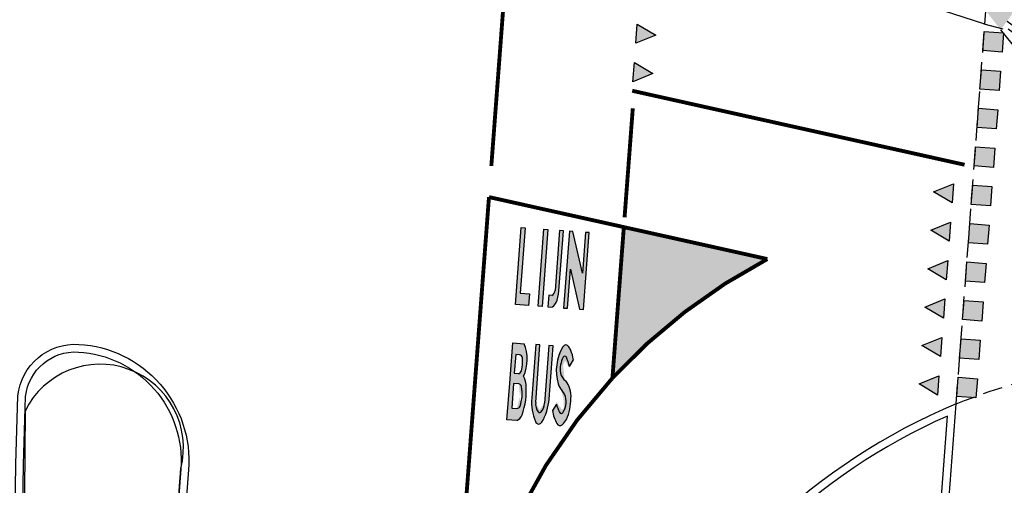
# Model space of a CAD drawing. Header units: metres. Extents: x 140889 to 142041, y 457117 to 459235.
# Tile 11 of 38: x 141217 to 141243, y 457339 to 457351. Entities that reach past the tile are written whole.
import ezdxf

# ---------------------------------------------------------------- set-up
doc = ezdxf.new("R2010")
doc.units = ezdxf.units.M
doc.linetypes.add('DASHED', pattern=[19.049999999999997, 12.7, -6.35])
doc.linetypes.add('VW-1-1_STREEP', pattern=[2, 1, -1])
doc.layers.get('0').update_dxf_attribs({"color": 251, "linetype": 'CONTINUOUS'})
for name, color, linetype in [('0.1 Sweco_Wegmeubilair', 5, 'CONTINUOUS'), ('GM-markering', 251, 'CONTINUOUS'), ('GM-markering blok 0.5', 251, 'CONTINUOUS'), ('GM-markering haaietand 0.5', 251, 'CONTINUOUS'), ('GM-markering streep 0.1', 251, 'CONTINUOUS'), ('GM-markering streep 1.0-1.0', 251, 'VW-1-1_STREEP'), ('GM-Ontwerp', 251, 'CONTINUOUS'), ('kant klinkerverharding', 251, 'CONTINUOUS')]:
    doc.layers.add(name, color=color, linetype=linetype)

# ---------------------------------------------------------------- blocks, each defined once
blk = doc.blocks.new('20LNTS')
for p, q in [((3.20938399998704, 0.8000000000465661), (5.141234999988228, 1.317639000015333)), ((0.4093839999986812, 0), (0, 0)), ((0.4093839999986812, 0.6999999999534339), (0.4093839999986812, -0.6999999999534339)), ((0.4093839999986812, 0), (0.4093839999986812, 0.3917809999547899)), ((3.20938399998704, 0), (5.20938399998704, 0)), ((3.609383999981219, 0.4000000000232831), (4.409383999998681, 0.4000000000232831)), ((3.609383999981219, -0.4000000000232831), (4.409383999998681, -0.4000000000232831)), ((3.20938399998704, -0.8000000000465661), (5.141234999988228, -1.317638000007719))]:
    blk.add_line(p, q)
blk.add_solid([(0.4093839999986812, 0), (3.20938399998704, 0.8000000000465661), (3.20938399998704, -0.8000000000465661)])

msp = doc.modelspace()

# ---------------------------------------------------------------- hatches: boundary and pattern name
at = {"layer": 'GM-markering'}
for points in [[(141230.4859901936, 457343.911479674), (141230.2487429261, 457343.9291216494), (141230.3748087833, 457345.6244408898), (141230.2750841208, 457345.6318565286), (141230.1267713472, 457343.6373633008), (141230.4637432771, 457343.6123056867)], [(141230.7165500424, 457343.5935066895), (141230.8162747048, 457343.5860910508), (141230.9646035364, 457345.5805830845), (141230.8648788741, 457345.5879987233)], [(141231.6185619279, 457345.5319539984), (141231.5239251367, 457345.5389912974), (141231.3736834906, 457343.5446415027), (141231.4734063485, 457343.5372017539), (141231.5496717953, 457344.5495707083), (141231.8385291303, 457344.5500001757)], [(141232.0402106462, 457345.5005997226), (141231.9404859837, 457345.5080153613), (141231.8615912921, 457344.4470485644), (141231.8385291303, 457344.5500001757), (141231.5496717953, 457344.5495707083), (141231.7915859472, 457343.5135658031), (141231.8918978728, 457343.5061064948)]]:
    msp.add_hatch(color=256, dxfattribs=at).paths.add_polyline_path(points)
h = msp.add_hatch(color=256, dxfattribs=at)
edge = h.paths.add_edge_path()
edge.add_line((141230.9691807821, 457343.5747079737), (141231.0465889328, 457343.5690619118))
edge.add_ellipse((141231.0787207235, 457344.0025260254), major_axis=(0.03223233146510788, 0.4334567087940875), ratio=0.4049202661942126, start_angle=180.0328191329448, end_angle=269.9945080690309)
edge.add_line((141231.2542330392, 457343.9894329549), (141231.3703699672, 457345.5504098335))
edge.add_line((141231.3703699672, 457345.5504098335), (141231.2706453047, 457345.5578254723))
edge.add_line((141231.2706453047, 457345.5578254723), (141231.1545084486, 457343.9968495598))
edge.add_ellipse((141230.6500158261, 457344.0343691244), major_axis=(-0.504492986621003, 0.03751466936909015), ratio=0.5000000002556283, start_angle=147.8450872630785, end_angle=179.9988880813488, ccw=False)
edge.add_line((141231.0671429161, 457343.8683605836), (141230.9897347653, 457343.8740066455))
edge.add_line((141230.9897347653, 457343.8740066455), (141230.9691807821, 457343.5747079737))
h = msp.add_hatch(color=256, dxfattribs=at)
h.dxf.hatch_style = 1
edge = h.paths.add_edge_path()
edge.add_line((141232.6430137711, 457341.7275925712), (141232.9387945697, 457345.6437860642))
edge.add_line((141232.9387945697, 457345.6437860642), (141236.6645188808, 457344.8149728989))
edge.add_arc((141243.6567273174, 457331.5443654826), 15.0000000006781, 117.784494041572, 137.2436749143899)
h = msp.add_hatch(color=256, dxfattribs=at)
edge = h.paths.add_edge_path()
edge.add_ellipse((141230.0020198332, 457341.483390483), major_axis=(0.03707819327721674, 0.4986233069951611), ratio=0.800000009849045, start_angle=-78.34100086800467, end_angle=-51.16450374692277)
edge.add_ellipse((141229.7302829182, 457342.1877741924), major_axis=(0.06488683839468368, 0.8725907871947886), ratio=0.8000000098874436, start_angle=245.075187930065, end_angle=302.8783495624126)
edge.add_line((141230.3517660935, 457342.6178714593), (141230.0526149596, 457342.6401166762))
edge.add_line((141230.0526149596, 457342.6401166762), (141229.9747507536, 457341.5930077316))
edge.add_line((141229.9747507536, 457341.5930077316), (141229.9043021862, 457340.6456234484))
edge.add_line((141229.9043021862, 457340.6456234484), (141230.1634463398, 457340.6263531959))
edge.add_ellipse((141230.1141403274, 457340.8662425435), major_axis=(0.01853909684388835, 0.2493116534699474), ratio=0.8000000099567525, start_angle=199.5602493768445, end_angle=250.5444307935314)
edge.add_ellipse((141229.2047110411, 457341.3513629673), major_axis=(0.1112345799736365, 1.495869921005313), ratio=0.8000000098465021, start_angle=250.544430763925, end_angle=281.2187404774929)
edge = h.paths.add_edge_path(flags=16)
edge.add_line((141230.1962480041, 457341.8460289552), (141230.0944049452, 457341.8536021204))
edge.add_line((141230.0944049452, 457341.8536021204), (141230.1305561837, 457342.3397598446))
edge.add_line((141230.1305561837, 457342.3397598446), (141230.2323992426, 457342.3321866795))
edge.add_ellipse((141230.2249836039, 457342.2324620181), major_axis=(0.00741563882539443, 0.09972466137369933), ratio=0.8000000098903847, start_angle=282.776813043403, end_angle=360.0000001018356, ccw=False)
edge.add_ellipse((141229.7085956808, 457342.1267143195), major_axis=(0.05561729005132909, 0.7479349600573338), ratio=0.8000000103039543, start_angle=257.2231870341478, end_angle=282.7768129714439, ccw=False)
edge.add_ellipse((141230.2036636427, 457341.9457536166), major_axis=(0.007415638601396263, 0.09972466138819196), ratio=0.8000000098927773, start_angle=179.9999999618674, end_angle=257.22318699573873, ccw=False)
edge = h.paths.add_edge_path(flags=16)
edge.add_ellipse((141230.2039826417, 457341.4756856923), major_axis=(0.007415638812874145, 0.0997246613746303), ratio=0.8000000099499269, start_angle=290.92483250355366, end_angle=360.00000009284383, ccw=False)
edge.add_ellipse((141229.6520787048, 457341.2973719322), major_axis=(0.0597756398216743, 0.803855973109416), ratio=0.8000000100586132, start_angle=251.5979505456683, end_angle=288.4020494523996, ccw=False)
edge.add_ellipse((141230.1715392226, 457341.0393902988), major_axis=(0.007415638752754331, 0.09972466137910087), ratio=0.800000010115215, start_angle=180.0000000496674, end_angle=249.0751676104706, ccw=False)
edge.add_line((141230.1641235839, 457340.9396656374), (141230.0272007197, 457340.9498473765))
edge.add_line((141230.0272007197, 457340.9498473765), (141230.0744754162, 457341.5855920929))
edge.add_line((141230.0744754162, 457341.5855920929), (141230.2113982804, 457341.5754103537))
h = msp.add_hatch(color=256, dxfattribs=at)
edge = h.paths.add_edge_path()
edge.add_line((141230.7606600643, 457342.587465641), (141230.6509629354, 457342.5956228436))
edge.add_line((141230.6509629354, 457342.5956228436), (141230.5480143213, 457341.2111816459))
edge.add_ellipse((141231.4455362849, 457341.1444408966), major_axis=(0.08342593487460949, 1.121902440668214), ratio=0.8000000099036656, start_angle=89.99999999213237, end_angle=122.4617449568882)
edge.add_ellipse((141230.7325923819, 457340.6592379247), major_axis=(0.00926954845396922, 0.1246558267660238), ratio=0.8000000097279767, start_angle=122.4617450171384, end_angle=237.5382550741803)
edge.add_ellipse((141230.0992533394, 457341.24455202), major_axis=(0.08342593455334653, 1.121902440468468), ratio=0.8000000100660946, start_angle=237.5382550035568, end_angle=269.9999999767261)
edge.add_line((141230.996775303, 457341.1778112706), (141231.0997239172, 457342.5622524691))
edge.add_line((141231.0997239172, 457342.5622524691), (141230.9900267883, 457342.5704096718))
edge.add_line((141230.9900267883, 457342.5704096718), (141230.8787922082, 457341.0745397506))
edge.add_ellipse((141230.6330029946, 457341.0824728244), major_axis=(0.02278819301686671, 0.3064530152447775), ratio=0.8000000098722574, start_angle=221.8657687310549, end_angle=271.92370201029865, ccw=False)
edge.add_ellipse((141230.7523081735, 457340.8934783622), major_axis=(0.004650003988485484, 0.06253272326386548), ratio=0.8000000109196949, start_angle=134.6939735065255, end_angle=218.2818445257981, ccw=False)
edge.add_ellipse((141230.894064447, 457341.0681942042), major_axis=(0.02278819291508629, 0.3064530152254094), ratio=0.8000000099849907, start_angle=88.07629798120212, end_angle=138.1342312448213, ccw=False)
edge.add_line((141230.6498051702, 457341.0967016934), (141230.7606600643, 457342.587465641))
h = msp.add_hatch(color=256, dxfattribs=at)
edge = h.paths.add_edge_path()
edge.add_ellipse((141230.870233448, 457341.969927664), major_axis=(0.07197493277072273, 0.9679106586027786), ratio=0.8000000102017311, start_angle=-72.72108889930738, end_angle=-57.15698160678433)
edge.add_ellipse((141231.2660251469, 457342.2685623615), major_axis=(0.02984867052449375, 0.4014015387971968), ratio=0.8000000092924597, start_angle=-60.33353992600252, end_angle=-44.76779595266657)
edge.add_ellipse((141231.4315522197, 457342.4613367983), major_axis=(0.009269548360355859, 0.1246558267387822), ratio=0.8000000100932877, start_angle=-49.45839810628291, end_angle=57.68752138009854)
edge.add_ellipse((141231.9868407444, 457341.9510341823), major_axis=(0.0741563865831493, 0.9972466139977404), ratio=0.8000000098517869, start_angle=57.68752136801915, end_angle=115.4006855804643)
edge.add_ellipse((141231.5635688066, 457341.740560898), major_axis=(0.03244341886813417, 0.4362953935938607), ratio=0.8000000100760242, start_angle=115.4006855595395, end_angle=144.9271443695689)
edge.add_ellipse((141231.1417841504, 457341.1051214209), major_axis=(0.02780864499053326, 0.3739674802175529), ratio=0.8000000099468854, start_angle=249.5599796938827, end_angle=324.9271444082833, ccw=False)
edge.add_ellipse((141231.1312413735, 457341.0740280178), major_axis=(0.0278086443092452, 0.3739674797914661), ratio=0.8000000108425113, start_angle=238.4637922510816, end_angle=254.66546668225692, ccw=False)
edge.add_ellipse((141231.3160322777, 457340.8854084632), major_axis=(0.005561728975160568, 0.07479349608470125), ratio=0.8000000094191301, start_angle=126.39176424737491, end_angle=253.14827838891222, ccw=False)
edge.add_ellipse((141231.9508050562, 457341.3884662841), major_axis=(0.07415638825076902, 0.9972466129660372), ratio=0.8000000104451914, start_angle=113.11380823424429, end_angle=126.3874746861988, ccw=False)
edge.add_line((141231.1879386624, 457341.0515512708), (141231.0852090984, 457340.8837071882))
edge.add_ellipse((141231.8699626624, 457341.117731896), major_axis=(0.07415638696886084, 0.9972466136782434), ratio=0.8000000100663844, start_angle=106.9522630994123, end_angle=128.4472764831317)
edge.add_ellipse((141231.2808426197, 457340.6195028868), major_axis=(0.009269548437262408, 0.1246558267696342), ratio=0.8000000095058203, start_angle=130.541601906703, end_angle=218.5659166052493)
edge.add_ellipse((141231.1225950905, 457340.9312594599), major_axis=(0.03707819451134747, 0.4986233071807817), ratio=0.8000000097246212, start_angle=217.4580237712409, end_angle=239.9743596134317)
edge.add_ellipse((141230.6653440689, 457341.1777046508), major_axis=(0.08342593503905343, 1.121902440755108), ratio=0.8000000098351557, start_angle=245.7503576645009, end_angle=274.264525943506)
edge.add_ellipse((141231.1135658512, 457341.230283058), major_axis=(0.04212290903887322, 0.566464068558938), ratio=0.8000000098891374, start_angle=269.7966834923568, end_angle=321.5187010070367)
edge.add_ellipse((141231.590038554, 457341.9934086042), major_axis=(0.02895975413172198, 0.3894474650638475), ratio=0.8000000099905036, start_angle=113.6379406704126, end_angle=154.2351299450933, ccw=False)
edge.add_ellipse((141231.7375290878, 457341.9695732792), major_axis=(0.04171296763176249, 0.5609512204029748), ratio=0.8000000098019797, start_angle=61.50436139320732, end_angle=104.8065069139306, ccw=False)
edge.add_ellipse((141231.4046453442, 457342.2335314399), major_axis=(0.004634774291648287, 0.06232791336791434), ratio=0.8000000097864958, start_angle=308.0342629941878, end_angle=421.5043614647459, ccw=False)
edge.add_ellipse((141230.7721557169, 457341.7563378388), major_axis=(0.07207213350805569, 0.9692177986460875), ratio=0.8000000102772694, start_angle=289.72292836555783, end_angle=305.2765206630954, ccw=False)
edge.add_line((141231.5263654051, 457342.0291464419), (141231.6309949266, 457342.2024384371))
at = {"layer": 'GM-markering blok 0.5'}
for points in [[(141242.7587394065, 457350.1855648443), (141242.2601594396, 457350.2232214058), (141242.2978160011, 457350.7218013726), (141242.796395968, 457350.6841448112)], [(141242.6834262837, 457349.1884049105), (141242.1848463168, 457349.226061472), (141242.2225028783, 457349.7246414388), (141242.7210828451, 457349.6869848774)], [(141242.6081131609, 457348.1912449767), (141242.109533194, 457348.2289015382), (141242.1471897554, 457348.727481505), (141242.6457697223, 457348.6898249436)], [(141242.532800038, 457347.194085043), (141242.0342200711, 457347.2317416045), (141242.0718766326, 457347.7303215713), (141242.5704565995, 457347.6926650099)], [(141242.4574869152, 457346.1969251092), (141241.9589069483, 457346.2345816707), (141241.9965635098, 457346.7331616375), (141242.4951434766, 457346.6955050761)], [(141242.3821737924, 457345.1997651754), (141241.8835938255, 457345.2374217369), (141241.921250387, 457345.7360017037), (141242.4198303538, 457345.6983451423)], [(141242.3068606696, 457344.2026052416), (141241.8082807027, 457344.2402618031), (141241.8459372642, 457344.7388417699), (141242.344517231, 457344.7011852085)], [(141242.2315475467, 457343.2054453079), (141241.7329675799, 457343.2431018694), (141241.7706241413, 457343.7416818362), (141242.2692041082, 457343.7040252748)], [(141242.1562344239, 457342.2082853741), (141241.657654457, 457342.2459419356), (141241.6953110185, 457342.7445219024), (141242.1938909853, 457342.706865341)], [(141242.0809213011, 457341.2111254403), (141241.5823413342, 457341.2487820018), (141241.6199978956, 457341.7473619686), (141242.1185778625, 457341.7097054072)]]:
    msp.add_hatch(color=256, dxfattribs=at).paths.add_polyline_path(points)
at = {"layer": 'GM-markering haaietand 0.5'}
for points in [[(141233.248963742, 457350.4143792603), (141233.2866203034, 457350.9129592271), (141233.7663719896, 457350.6260126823)], [(141233.1736506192, 457349.4172193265), (141233.2113071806, 457349.9157992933), (141233.6910588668, 457349.6288527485)], [(141241.497983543, 457346.7708181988), (141241.4603269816, 457346.272238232), (141240.9805752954, 457346.5591847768)], [(141241.4226704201, 457345.7736582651), (141241.3850138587, 457345.2750782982), (141240.9052621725, 457345.5620248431)], [(141241.3473572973, 457344.7764983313), (141241.3097007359, 457344.2779183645), (141240.8299490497, 457344.5648649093)], [(141241.2720441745, 457343.7793383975), (141241.2343876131, 457343.2807584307), (141240.7546359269, 457343.5677049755)], [(141241.1967310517, 457342.7821784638), (141241.1590744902, 457342.2835984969), (141240.6793228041, 457342.5705450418)], [(141241.1214179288, 457341.78501853), (141241.0837613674, 457341.2864385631), (141240.6040096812, 457341.573385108)]]:
    msp.add_hatch(color=256, dxfattribs=at).paths.add_polyline_path(points)

# ---------------------------------------------------------------- linework, layer by layer
at = {"layer": 'GM-markering'}
for p, q in [((141230.1267713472, 457343.6373633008), (141230.2750841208, 457345.6318565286)), ((141230.3748087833, 457345.6244408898), (141230.2487429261, 457343.9291216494)), ((141230.2750841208, 457345.6318565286), (141230.3748087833, 457345.6244408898)), ((141230.7165500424, 457343.5935066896), (141230.8648788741, 457345.5879987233)), ((141230.9646035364, 457345.5805830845), (141230.8162747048, 457343.5860910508)), ((141230.8648788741, 457345.5879987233), (141230.9646035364, 457345.5805830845)), ((141231.2706453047, 457345.5578254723), (141231.1545084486, 457343.9968495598)), ((141231.2542330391, 457343.9894329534), (141231.3703699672, 457345.5504098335)), ((141231.3703699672, 457345.5504098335), (141231.2706453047, 457345.5578254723)), ((141231.5239251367, 457345.5389912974), (141231.3736834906, 457343.5446415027)), ((141231.6185619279, 457345.5319539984), (141231.5239251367, 457345.5389912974)), ((141231.8615912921, 457344.4470485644), (141231.6185619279, 457345.5319539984)), ((141231.9404859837, 457345.5080153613), (141231.8615912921, 457344.4470485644)), ((141231.8918978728, 457343.5061064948), (141232.0402106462, 457345.5005997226)), ((141232.0402106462, 457345.5005997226), (141231.9404859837, 457345.5080153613)), ((141231.4734063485, 457343.5372017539), (141231.5496717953, 457344.5495707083)), ((141231.5496717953, 457344.5495707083), (141231.7915859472, 457343.5135658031)), ((141230.2487429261, 457343.9291216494), (141230.4859901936, 457343.911479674)), ((141230.4859901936, 457343.911479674), (141230.4637407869, 457343.6122721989)), ((141230.9897347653, 457343.8740066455), (141230.9691807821, 457343.5747079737)), ((141231.0671429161, 457343.8683605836), (141230.9897347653, 457343.8740066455)), ((141230.4637432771, 457343.6123056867), (141230.1267713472, 457343.6373633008)), ((141230.8162747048, 457343.5860910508), (141230.7165500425, 457343.5935066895)), ((141230.9691807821, 457343.5747079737), (141231.0465889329, 457343.5690619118)), ((141231.3736834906, 457343.5446415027), (141231.4734063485, 457343.5372017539)), ((141231.7915859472, 457343.5135658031), (141231.8918978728, 457343.5061064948)), ((141229.9747507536, 457341.5930077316), (141230.0526149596, 457342.6401166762)), ((141230.0526149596, 457342.6401166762), (141230.3517660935, 457342.6178714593)), ((141230.6509629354, 457342.5956228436), (141230.5480143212, 457341.2111816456)), ((141230.64980517, 457341.0967016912), (141230.7606600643, 457342.587465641)), ((141230.7606600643, 457342.587465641), (141230.6509629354, 457342.5956228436)), ((141230.9900267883, 457342.5704096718), (141230.8787922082, 457341.074539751)), ((141231.0997239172, 457342.5622524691), (141230.9900267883, 457342.5704096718)), ((141230.9967753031, 457341.1778112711), (141231.0997239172, 457342.5622524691)), ((141230.1305561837, 457342.3397598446), (141230.0944049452, 457341.8536021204)), ((141230.2323992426, 457342.3321866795), (141230.1305561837, 457342.3397598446)), ((141231.5263654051, 457342.0291464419), (141231.6309949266, 457342.2024384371)), ((141230.0946542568, 457341.8535835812), (141230.196248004, 457341.8460289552)), ((141229.9043021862, 457340.6456234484), (141229.9747275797, 457341.592696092)), ((141230.0744522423, 457341.5852804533), (141230.0272007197, 457340.9498473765)), ((141230.2113982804, 457341.5754103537), (141230.0747247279, 457341.5855735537)), ((141230.0272007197, 457340.9498473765), (141230.1641235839, 457340.9396656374)), ((141231.1879386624, 457341.0515512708), (141231.0852090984, 457340.8837071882)), ((141230.1634463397, 457340.6263531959), (141229.9043021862, 457340.6456234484))]:
    msp.add_line(p, q, dxfattribs=at)
for centre, major_axis, ratio, start_param, end_param in [((141231.0787207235, 457344.0025260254), (0.03223233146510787, 0.4334567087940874), 0.4049202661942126, 3.142165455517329, 4.712293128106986), ((141230.6500158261, 457344.0343691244), (-0.5044929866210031, 0.03751466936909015), 0.5000000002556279, 2.580383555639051, 3.141573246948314), ((141229.7302829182, 457342.1877741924), (0.06488683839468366, 0.8725907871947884), 0.8000000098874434, 4.277368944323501, 5.286224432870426), ((141231.9868407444, 457341.9510341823), (0.0741563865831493, 0.9972466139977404), 0.8000000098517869, 1.006837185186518, 2.014121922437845), ((141231.4315522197, 457342.4613367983), (0.009269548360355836, 0.1246558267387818), 0.8000000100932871, -0.8632118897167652, 1.006837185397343), ((141231.2660251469, 457342.2685623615), (0.02984867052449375, 0.4014015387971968), 0.8000000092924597, -1.0530189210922, -0.7813454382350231), ((141230.870233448, 457341.969927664), (0.07197493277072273, 0.9679106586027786), 0.8000000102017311, -1.269222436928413, -0.9975775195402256), ((141230.2249836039, 457342.2324620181), (0.007415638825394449, 0.09972466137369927), 0.8000000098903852, -1.347798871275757, 1.777366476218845e-09), ((141229.7085956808, 457342.1267143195), (0.05561729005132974, 0.7479349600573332), 0.8000000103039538, 4.489391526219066, 4.935386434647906), ((141231.7375290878, 457341.9695732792), (0.04171296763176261, 0.5609512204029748), 0.80000000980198, 1.073453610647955, 1.829218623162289), ((141231.4046453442, 457342.2335314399), (0.004634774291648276, 0.06232791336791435), 0.8000000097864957, -0.9069732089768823, 1.073453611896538), ((141230.7721557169, 457341.7563378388), (0.07207213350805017, 0.9692177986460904), 0.8000000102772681, -1.226566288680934, -0.9551048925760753), ((141230.2036636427, 457341.9457536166), (0.007415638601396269, 0.09972466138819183), 0.8000000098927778, 3.141592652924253, 4.489391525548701), ((141230.0020198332, 457341.483390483), (0.03707819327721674, 0.4986233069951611), 0.800000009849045, -1.367308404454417, -0.8929890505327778), ((141231.590038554, 457341.9934086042), (0.02895975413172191, 0.3894474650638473), 0.8000000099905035, 1.983356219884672, 2.691910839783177), ((141231.1135658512, 457341.230283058), (0.04212290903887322, 0.566464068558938), 0.8000000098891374, 4.708840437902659, 5.611559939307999), ((141230.2039826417, 457341.4756856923), (0.007415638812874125, 0.09972466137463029), 0.8000000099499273, -1.205589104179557, 1.620430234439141e-09), ((141229.6520787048, 457341.2973719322), (0.05977563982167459, 0.8038559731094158), 0.8000000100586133, 4.391212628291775, 5.033565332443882), ((141229.2047110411, 457341.3513629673), (0.1112345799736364, 1.495869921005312), 0.8000000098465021, 4.372825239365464, 4.908192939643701), ((141231.5635688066, 457341.740560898), (0.03244341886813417, 0.4362953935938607), 0.8000000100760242, 2.014121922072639, 2.529455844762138), ((141231.1417841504, 457341.1051214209), (0.02780864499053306, 0.373967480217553), 0.8000000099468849, 4.355643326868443, 5.671048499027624), ((141231.4455362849, 457341.1444408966), (0.0834259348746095, 1.121902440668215), 0.8000000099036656, 1.570796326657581, 2.13736065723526), ((141230.0992533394, 457341.24455202), (0.08342593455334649, 1.121902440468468), 0.8000000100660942, 4.145824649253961, 4.712388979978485), ((141230.6653440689, 457341.1777046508), (0.0834259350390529, 1.121902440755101), 0.8000000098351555, 4.289152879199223, 4.786818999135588), ((141230.1715392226, 457341.0393902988), (0.007415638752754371, 0.09972466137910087), 0.800000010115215, 3.141592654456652, 4.347181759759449), ((141230.894064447, 457341.0681942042), (0.02278819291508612, 0.3064530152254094), 0.800000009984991, 1.537221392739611, 2.410897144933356), ((141230.7523081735, 457340.8934783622), (0.004650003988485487, 0.0625327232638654), 0.8000000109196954, 2.350853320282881, 3.809736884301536), ((141230.6330029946, 457341.0824728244), (0.02278819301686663, 0.3064530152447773), 0.8000000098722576, 3.87228816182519, 4.745963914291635), ((141231.8699626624, 457341.117731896), (0.07415638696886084, 0.9972466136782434), 0.8000000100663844, 1.866669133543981, 2.241827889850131), ((141231.9508050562, 457341.3884662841), (0.07415638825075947, 0.9972466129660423), 0.8000000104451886, 1.974208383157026, 2.205877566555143), ((141231.3160322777, 457340.8854084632), (0.005561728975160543, 0.07479349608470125), 0.8000000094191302, 2.205952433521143, 4.418270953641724), ((141231.1312413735, 457341.0740280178), (0.02780864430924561, 0.3739674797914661), 0.8000000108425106, 4.161978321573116, 4.444750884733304), ((141230.1141403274, 457340.8662425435), (0.01853909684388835, 0.2493116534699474), 0.8000000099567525, 3.482983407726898, 4.372825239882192), ((141230.7325923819, 457340.6592379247), (0.009269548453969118, 0.1246558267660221), 0.8000000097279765, 2.137360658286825, 4.145824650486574), ((141231.1225950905, 457340.9312594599), (0.03707819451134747, 0.4986233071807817), 0.8000000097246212, 3.79535849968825, 4.18834269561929), ((141231.2808426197, 457340.6195028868), (0.009269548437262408, 0.1246558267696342), 0.8000000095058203, 2.278380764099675, 3.814694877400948)]:
    msp.add_ellipse(centre, major_axis=major_axis, ratio=ratio, start_param=start_param, end_param=end_param, dxfattribs=at)
at = {"layer": 'GM-markering blok 0.5'}
for points in [[(141242.7587394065, 457350.1855648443), (141242.2601594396, 457350.2232214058), (141242.2978160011, 457350.7218013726), (141242.796395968, 457350.6841448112)], [(141242.6834262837, 457349.1884049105), (141242.1848463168, 457349.226061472), (141242.2225028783, 457349.7246414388), (141242.7210828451, 457349.6869848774)], [(141242.6081131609, 457348.1912449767), (141242.109533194, 457348.2289015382), (141242.1471897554, 457348.727481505), (141242.6457697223, 457348.6898249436)], [(141242.532800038, 457347.194085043), (141242.0342200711, 457347.2317416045), (141242.0718766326, 457347.7303215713), (141242.5704565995, 457347.6926650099)], [(141242.4574869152, 457346.1969251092), (141241.9589069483, 457346.2345816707), (141241.9965635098, 457346.7331616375), (141242.4951434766, 457346.6955050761)], [(141242.3821737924, 457345.1997651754), (141241.8835938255, 457345.2374217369), (141241.921250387, 457345.7360017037), (141242.4198303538, 457345.6983451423)], [(141242.3068606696, 457344.2026052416), (141241.8082807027, 457344.2402618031), (141241.8459372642, 457344.7388417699), (141242.344517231, 457344.7011852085)], [(141242.2315475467, 457343.2054453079), (141241.7329675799, 457343.2431018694), (141241.7706241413, 457343.7416818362), (141242.2692041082, 457343.7040252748)], [(141242.1562344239, 457342.2082853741), (141241.657654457, 457342.2459419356), (141241.6953110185, 457342.7445219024), (141242.1938909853, 457342.706865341)], [(141242.0809213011, 457341.2111254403), (141241.5823413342, 457341.2487820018), (141241.6199978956, 457341.7473619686), (141242.1185778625, 457341.7097054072)]]:
    msp.add_lwpolyline(points, close=True, dxfattribs=at)
at = {"layer": 'GM-markering haaietand 0.5'}
for points in [[(141233.248963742, 457350.4143792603), (141233.2866203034, 457350.9129592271), (141233.7663719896, 457350.6260126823)], [(141233.1736506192, 457349.4172193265), (141233.2113071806, 457349.9157992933), (141233.6910588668, 457349.6288527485)], [(141241.497983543, 457346.7708181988), (141241.4603269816, 457346.272238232), (141240.9805752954, 457346.5591847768)], [(141241.4226704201, 457345.7736582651), (141241.3850138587, 457345.2750782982), (141240.9052621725, 457345.5620248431)], [(141241.3473572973, 457344.7764983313), (141241.3097007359, 457344.2779183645), (141240.8299490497, 457344.5648649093)], [(141241.2720441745, 457343.7793383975), (141241.2343876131, 457343.2807584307), (141240.7546359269, 457343.5677049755)], [(141241.1967310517, 457342.7821784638), (141241.1590744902, 457342.2835984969), (141240.6793228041, 457342.5705450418)], [(141241.1214179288, 457341.78501853), (141241.0837613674, 457341.2864385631), (141240.6040096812, 457341.573385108)]]:
    msp.add_lwpolyline(points, close=True, dxfattribs=at)
at = {"layer": 'GM-markering streep 0.1', "const_width": 0.1}
for points in [[(141233.1558144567, 457349.1810651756), (141241.7857389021, 457347.2612787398)], [(141228.5638764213, 457334.2524874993), (141228.6322499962, 457335.7608642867), (141228.6322499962, 457335.7608642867), (141228.6322499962, 457335.7608642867), (141228.6322499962, 457335.7608642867), (141229.4375109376, 457346.4226708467)], [(141229.4375109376, 457346.4226708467), (141232.9387945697, 457345.6437860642)]]:
    msp.add_lwpolyline(points, dxfattribs=at)
msp.add_lwpolyline([(141232.6430137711, 457341.7275925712), (141232.6430137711, 457341.7275925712), (141232.6430137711, 457341.7275925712), (141232.9387945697, 457345.6437860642), (141236.6645188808, 457344.8149728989, 0.08511131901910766)], format="xyb", close=True, dxfattribs=at)
msp.add_lwpolyline([(141232.6430137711, 457341.7275925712, 0.1434975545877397), (141228.8888167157, 457334.1728282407, 0.1434975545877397)], format="xyb", dxfattribs=at)
at = {"layer": 'GM-markering streep 1.0-1.0', "const_width": 0.1, "flags": 128}
for points in [[(141229.4984936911, 457347.2300939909), (141230.5197370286, 457360.7515481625), (141230.8277334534, 457363.7827745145)], [(141232.9578184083, 457345.8956652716), (141233.1716304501, 457348.7265769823)]]:
    msp.add_lwpolyline(points, dxfattribs=at)
at = {"layer": 'GM-Ontwerp'}
for points in [[(141242.287, 457350.918), (141239.63, 457351.781), (141238.1329999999, 457352.4650000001), (141237.3140002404, 457353.0497404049, -0.2623150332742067), (141233.9852606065, 457360.1630884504), (141234.0063862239, 457360.4427956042), (141234.3037144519, 457363.3690281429)], [(141241.5677610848, 457341.0557367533, 0.186046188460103), (141233.2478252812, 457333.1042153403, 0.186046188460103)], [(141241.3434889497, 457340.7419111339, 0.1766863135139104), (141233.5348387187, 457333.2397760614, 0.1766863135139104)]]:
    msp.add_lwpolyline(points, format="xyb", dxfattribs=at)
for points in [[(141242.3121319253, 457350.9113469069), (141242.5011694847, 457353.414239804)], [(141242.3121319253, 457350.9113469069), (141242.287, 457350.918)], [(141241.2807432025, 457337.2555659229), (141241.5677610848, 457341.0557367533)], [(141241.0813112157, 457337.2706285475), (141241.3434889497, 457340.7419111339)]]:
    msp.add_lwpolyline(points, dxfattribs=at)
at = {"layer": 'GM-Ontwerp', "linetype": 'DASHED', "ltscale": 0.04, "flags": 128}
for points in [[(141241.5677610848, 457341.0557367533), (141242.3121319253, 457350.9113469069)], [(141242.287, 457350.918), (141245.7532971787, 457350.0003783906)]]:
    msp.add_lwpolyline(points, dxfattribs=at)
at = {"layer": 'GM-Ontwerp'}
for points in [[(141221.3832313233, 457336.0128258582), (141217.1142060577, 457337.0593793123), (141217.1518999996, 457339.4903000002), (141217.2057998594, 457341.2649295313, -0.4005608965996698), (141218.7878344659, 457342.6015210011, -0.4203942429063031), (141221.6375995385, 457339.3445137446), (141221.4000999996, 457336.2706000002)], [(141221.1992308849, 457336.2638558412), (141217.3166535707, 457337.2156714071), (141217.3518529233, 457339.4857134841), (141217.4054655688, 457341.2508866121, -0.3990016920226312), (141218.7761787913, 457342.4018603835, -0.4204410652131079), (141221.4381939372, 457339.3599217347), (141221.2006036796, 457336.284833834)]]:
    msp.add_lwpolyline(points, format="xyb", close=True, dxfattribs=at)
at = {"layer": 'GM-Ontwerp', "linetype": 'DASHED', "ltscale": 0.04, "flags": 128}
msp.add_lwpolyline([(141241.5677610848, 457341.0557367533, -0.05205598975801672), (141245.1854001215, 457342.0845298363, -1.356848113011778)], format="xyb", dxfattribs=at)
at = {"layer": 'kant klinkerverharding', "color": 252}
msp.add_lwpolyline([(141221.04872, 457334.187993), (141221.437597, 457339.381807, 0.9033630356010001), (141217.393532, 457340.871105), (141217.342993, 457334.586599)], format="xyb", close=True, dxfattribs=at)

# ---------------------------------------------------------------- block references
at = {"layer": '0.1 Sweco_Wegmeubilair', "xscale": 0.3499999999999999, "yscale": 0.3499999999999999, "zscale": 0.3499999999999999, "rotation": 323.6937515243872}
msp.add_blockref('20LNTS', (141241.9827672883, 457351.6525312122), dxfattribs=at)

doc.saveas('drawing.dxf')
